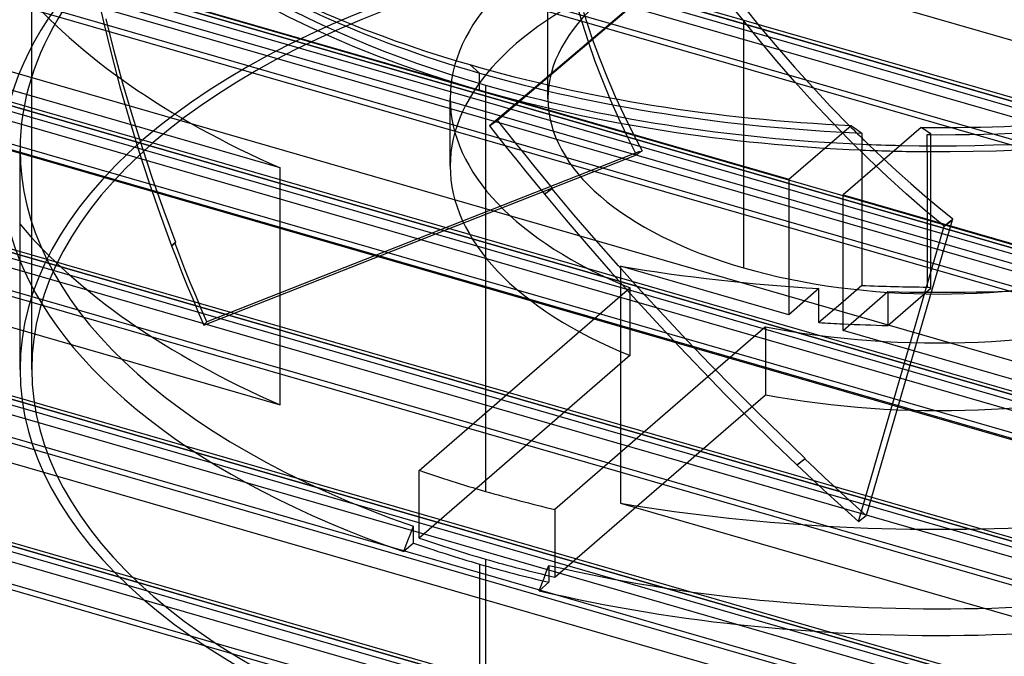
# Model space of a CAD drawing. Header units: millimetres. Extents: x -90 to 88, y -53 to 62.
# Tile 26 of 74: x -27 to -2, y 6 to 22. Entities that reach past the tile are written whole.
import ezdxf

# ---------------------------------------------------------------- set-up
doc = ezdxf.new("R2010")
doc.units = ezdxf.units.MM
doc.layers.add('MAIN-1', color=7, linetype='Continuous')
doc.layers.add('MAIN-2', color=7, linetype='Continuous')

msp = doc.modelspace()

# ---------------------------------------------------------------- linework, layer by layer
at = {"layer": 'MAIN-1'}
for p, q in [((51.288, -6.347), (-77.011, 30.69)), ((-76.653, 30.499), (50.653, -6.251)), ((50.303, -6.554), (-77.003, 30.196)), ((51.199, -7.534), (-78.399, 29.877)), ((48.038, -9.161), (-80.261, 27.876)), ((-79.903, 27.685), (47.403, -9.065)), ((47.053, -9.368), (-80.253, 27.382)), ((47.949, -10.349), (-81.649, 27.063)), ((-33.464, 25.643), (-7.483, 18.143)), ((44.788, -11.976), (-83.511, 25.061)), ((-83.153, 24.87), (44.153, -11.88)), ((32.825, 6.401), (-30.828, 24.776)), ((43.803, -12.183), (-83.503, 24.567)), ((44.699, -13.163), (-84.899, 24.248)), ((-10.74, 23.241), (-13.843, 20.606)), ((-13.825, 20.602), (-10.721, 23.237)), ((-12.737, 22.417), (-12.626, 22.076)), ((-8.643, 22.57), (-8.221, 22.046)), ((-20.495, 18.435), (-33.464, 22.179)), ((-12.626, 22.076), (-12.51, 21.738)), ((-8.221, 22.046), (-7.785, 21.526)), ((-7.785, 21.526), (-7.338, 21.012)), ((-7.338, 21.012), (-6.88, 20.506)), ((-6.88, 20.506), (-6.414, 20.009)), ((-6.414, 20.009), (-5.94, 19.523)), ((-7.483, 18.143), (-5.892, 19.521)), ((-4.102, 19.471), (-6.097, 17.743)), ((-5.892, 19.521), (-5.846, 19.489)), ((-5.846, 19.489), (-5.8, 19.456)), ((-5.8, 19.456), (-5.754, 19.424)), ((-5.754, 19.424), (-5.708, 19.391)), ((-5.708, 19.391), (-5.662, 19.359)), ((-5.662, 19.359), (-5.616, 19.327)), ((-5.616, 19.327), (-5.616, 18.894)), ((-5.616, 19.202), (-5.588, 19.174)), ((-5.588, 19.174), (-5.559, 19.146)), ((-5.559, 19.146), (-5.531, 19.118)), ((-5.617, 18.893), (-5.617, 18.159)), ((-5.531, 19.118), (-5.503, 19.091)), ((-5.503, 19.091), (-5.474, 19.063)), ((-5.474, 19.063), (-5.446, 19.036)), ((-20.495, 12.373), (-20.495, 18.435)), ((-7.483, 18.143), (-7.483, 14.679)), ((-6.097, 17.743), (1.177, 15.643)), ((-6.097, 14.279), (-6.097, 17.743)), ((-33.464, 16.117), (-20.495, 12.373)), ((-11.791, 15.923), (-11.791, 9.86)), ((-7.483, 14.679), (-11.791, 15.923)), ((-6.712, 15.347), (-7.483, 14.679)), ((-6.712, 14.481), (-6.712, 15.347)), ((-6.097, 15.013), (-6.712, 14.481)), ((1.177, 12.179), (-6.097, 14.279)), ((-11.791, 9.86), (1.177, 6.117))]:
    msp.add_line(p, q, dxfattribs=at)
for centre, major_axis, start_param, end_param in [((-3.643, 31.468), (-24, 0), 0.615496, 1.047198), ((-3.643, 31.468), (-24, 0), 1.047198, 1.476973), ((-3.643, 31.468), (-24, 0), 1.551656, 1.755014), ((-3.643, 30.602), (-23.502, 0), 1.486704, 1.521506), ((-3.643, 30.602), (-23.203, 0), 1.485669, 1.528136), ((-3.643, 21.942), (25.5, 0), -2.744083, -2.29275), ((-3.643, 27.138), (-25.5, 0), 1.450173, 1.474408), ((-3.643, 21.942), (-25.5, 0), 1.245552, 1.696885)]:
    msp.add_ellipse(centre, major_axis=major_axis, ratio=0.5, start_param=start_param, end_param=end_param, dxfattribs=at)
at = {"layer": 'MAIN-2'}
for p, q in [((-67.799, 39.057), (61.799, 1.646)), ((68.885, -0.255), (-61.885, 37.495)), ((65.635, -0.299), (-62.735, 36.758)), ((-71.049, 36.243), (58.549, -1.169)), ((65.635, -3.07), (-65.135, 34.68)), ((62.385, -3.113), (-65.985, 33.944)), ((-74.299, 33.428), (55.299, -3.983)), ((62.385, -5.885), (-68.385, 31.865)), ((59.135, -5.928), (-69.235, 31.129)), ((-77.549, 30.614), (52.049, -6.798)), ((-26.846, 13.282), (-26.846, 30.602)), ((-34.635, 29.628), (11.666, 16.262)), ((11.742, 16.328), (-34.56, 29.694)), ((11.316, 15.959), (-34.985, 29.325)), ((59.135, -8.699), (-71.635, 29.051)), ((10.691, 15.418), (-35.576, 28.774)), ((55.885, -8.743), (-72.485, 28.315)), ((-80.799, 27.799), (48.799, -9.612)), ((-13.643, 20.21), (-13.643, 27.77)), ((-21.546, 27.409), (6.203, 19.399)), ((55.885, -11.514), (-74.885, 26.236)), ((8.492, 13.513), (-35.964, 26.346)), ((-35.964, 26.259), (8.416, 13.448)), ((8.066, 13.145), (-35.964, 25.855)), ((52.635, -11.557), (-75.735, 25.5)), ((-84.049, 24.984), (45.549, -12.427)), ((7.946, 12.457), (-35.964, 25.133)), ((-30.694, 24.16), (76.694, -6.84)), ((52.635, -14.328), (-78.135, 23.422)), ((-25.199, 23.001), (-25.013, 22.169)), ((49.385, -14.372), (-78.985, 22.686)), ((-12.772, 22.161), (-12.922, 22.672)), ((7.946, 9.918), (-35.964, 22.594)), ((-35.964, 22.506), (7.946, 9.83)), ((-8.643, 22.203), (-8.835, 22.447)), ((31.825, 3.803), (-31.828, 22.178)), ((-25.013, 22.169), (-24.81, 21.339)), ((-24.737, 21.42), (-24.945, 22.249)), ((-8.218, 21.676), (-8.643, 22.203)), ((-8.643, 22.203), (-8.643, 15.88)), ((7.946, 9.426), (-35.964, 22.102)), ((-12.608, 21.656), (-12.772, 22.161)), ((-12.51, 21.738), (-12.326, 21.24)), ((-7.781, 21.154), (-8.218, 21.676)), ((-24.513, 20.593), (-24.737, 21.42)), ((-12.432, 21.156), (-12.608, 21.656)), ((7.946, 8.705), (-35.964, 21.38)), ((-24.81, 21.339), (-24.592, 20.511)), ((-12.243, 20.662), (-12.432, 21.156)), ((-12.326, 21.24), (-12.129, 20.748)), ((-15.393, 20.859), (-15.643, 21.076)), ((-7.331, 20.637), (-7.781, 21.154)), ((-15.393, 20.426), (-15.393, 20.859)), ((-12.043, 20.176), (-12.243, 20.662)), ((-12.129, 20.748), (-11.921, 20.264)), ((-24.592, 20.511), (-24.358, 19.686)), ((-24.273, 19.77), (-24.513, 20.593)), ((-15.245, 20.555), (-15.245, 10.163)), ((-13.843, 20.606), (-15.137, 19.508)), ((-14.934, 19.66), (-13.825, 20.602)), ((-6.871, 20.129), (-7.331, 20.637)), ((75.194, -10.737), (-32.194, 20.263)), ((-16.143, 18.478), (-16.143, 20.21)), ((-11.831, 19.698), (-12.043, 20.176)), ((-11.921, 20.264), (-11.702, 19.789)), ((-6.403, 19.63), (-6.871, 20.129)), ((-24.358, 19.686), (-24.108, 18.866)), ((-24.018, 18.951), (-24.273, 19.77)), ((-15.137, 19.508), (-14.934, 19.66)), ((-14.704, 19.368), (-14.934, 19.66)), ((-11.609, 19.23), (-11.831, 19.698)), ((-11.702, 19.789), (-11.472, 19.324)), ((-15.137, 19.508), (-14.906, 19.215)), ((-5.928, 19.144), (-6.403, 19.63)), ((-5.94, 19.523), (-5.886, 19.469)), ((-5.886, 19.469), (-5.832, 19.415)), ((-5.832, 19.415), (-5.778, 19.362)), ((-4.06, 19.443), (-4.102, 19.471)), ((-4.017, 19.415), (-4.06, 19.443)), ((-3.975, 19.388), (-4.017, 19.415)), ((-14.906, 19.215), (-14.674, 18.924)), ((-14.472, 19.076), (-14.704, 19.368)), ((-11.377, 18.772), (-11.609, 19.23)), ((-11.472, 19.324), (-11.233, 18.87)), ((-5.448, 18.67), (-5.928, 19.144)), ((-5.778, 19.362), (-5.724, 19.308)), ((-5.724, 19.308), (-5.67, 19.255)), ((-5.67, 19.255), (-5.616, 19.202)), ((-3.932, 19.36), (-3.975, 19.388)), ((-3.943, 19.286), (-3.927, 19.289)), ((-3.943, 18.853), (-3.943, 19.286)), ((-3.89, 19.333), (-3.932, 19.36)), ((-3.927, 19.289), (-3.911, 19.293)), ((-3.911, 19.293), (-3.895, 19.296)), ((-3.895, 19.296), (-3.879, 19.299)), ((-3.847, 19.306), (-3.89, 19.333)), ((-3.879, 19.299), (-3.863, 19.302)), ((-3.863, 19.302), (-3.847, 19.306)), ((-3.847, 15.361), (-3.847, 19.306)), ((-27.145, 13.282), (-27.145, 18.909)), ((-23.747, 18.137), (-24.018, 18.951)), ((-14.674, 18.924), (-14.441, 18.633)), ((-14.238, 18.785), (-14.472, 19.076)), ((-5.446, 19.036), (-5.086, 18.694)), ((-24.108, 18.866), (-23.842, 18.051)), ((-22.445, 14.413), (-11.377, 18.772)), ((-11.299, 18.857), (-22.368, 14.498)), ((-14.003, 18.495), (-14.238, 18.785)), ((-11.377, 18.772), (-11.299, 18.857)), ((-11.357, 18.786), (-11.377, 18.772)), ((-11.336, 18.8), (-11.357, 18.786)), ((-11.316, 18.814), (-11.336, 18.8)), ((-11.295, 18.828), (-11.316, 18.814)), ((-11.275, 18.842), (-11.295, 18.828)), ((-11.254, 18.856), (-11.275, 18.842)), ((-11.233, 18.87), (-11.254, 18.856)), ((-4.964, 18.212), (-5.448, 18.67)), ((-5.086, 18.694), (-4.726, 18.361)), ((-3.94, 15.388), (-3.94, 18.852)), ((-14.441, 18.633), (-14.206, 18.342)), ((-13.767, 18.205), (-14.003, 18.495)), ((-23.462, 17.33), (-23.747, 18.137)), ((-14.206, 18.342), (-13.969, 18.053)), ((-13.529, 17.917), (-13.767, 18.205)), ((-5.617, 18.159), (-5.617, 15.429)), ((-4.478, 17.77), (-4.964, 18.212)), ((-4.726, 18.361), (-4.365, 18.037)), ((-23.842, 18.051), (-23.562, 17.241)), ((-13.969, 18.053), (-13.731, 17.765)), ((-13.731, 17.765), (-13.529, 17.917)), ((-13.539, 17.901), (-13.571, 17.878)), ((-12.981, 17.239), (-13.539, 17.901)), ((-4.365, 18.037), (-4.004, 17.724)), ((-13.699, 17.787), (-13.731, 17.765)), ((-13.731, 17.765), (-13.176, 17.101)), ((-13.667, 17.81), (-13.699, 17.787)), ((-13.635, 17.833), (-13.667, 17.81)), ((-13.603, 17.855), (-13.635, 17.833)), ((-13.571, 17.878), (-13.603, 17.855)), ((-3.993, 17.347), (-4.478, 17.77)), ((-4.004, 17.724), (-3.644, 17.421)), ((-3.644, 17.421), (-3.285, 17.129)), ((-23.562, 17.241), (-23.268, 16.439)), ((-23.162, 16.529), (-23.462, 17.33)), ((-12.414, 16.582), (-12.981, 17.239)), ((-3.509, 16.942), (-3.993, 17.347)), ((-3.285, 17.129), (-3.317, 17.102)), ((-13.176, 17.101), (-12.612, 16.442)), ((-5.704, 9.389), (-3.509, 16.942)), ((-3.306, 17.095), (-5.502, 9.542)), ((-3.509, 16.942), (-3.306, 17.095)), ((-3.477, 16.969), (-3.509, 16.942)), ((-3.445, 16.996), (-3.477, 16.969)), ((-3.413, 17.022), (-3.445, 16.996)), ((-3.381, 17.049), (-3.413, 17.022)), ((-3.349, 17.076), (-3.381, 17.049)), ((-3.317, 17.102), (-3.349, 17.076)), ((-23.19, 16.524), (-23.268, 16.439)), ((-23.268, 16.439), (-23.25, 16.454)), ((-23.268, 16.439), (-23.137, 16.098)), ((-23.25, 16.454), (-23.232, 16.469)), ((-23.232, 16.469), (-23.215, 16.484)), ((-23.215, 16.484), (-23.197, 16.499)), ((-23.197, 16.499), (-23.18, 16.514)), ((-23.06, 16.183), (-23.19, 16.524)), ((-23.18, 16.514), (-23.162, 16.529)), ((-12.612, 16.442), (-12.04, 15.789)), ((-11.84, 15.931), (-12.414, 16.582)), ((-22.927, 15.844), (-23.06, 16.183)), ((-23.137, 16.098), (-23.004, 15.759)), ((-11.26, 15.286), (-11.84, 15.931)), ((-23.004, 15.759), (-22.868, 15.42)), ((-22.791, 15.505), (-22.927, 15.844)), ((-12.04, 15.789), (-11.461, 15.141)), ((-22.868, 15.42), (-22.73, 15.083)), ((-22.653, 15.168), (-22.791, 15.505)), ((-16.934, 10.7), (-11.545, 15.367)), ((-11.545, 15.367), (-11.545, 13.635)), ((-5.617, 15.429), (-6.097, 15.013)), ((-3.847, 15.361), (-3.94, 15.388)), ((-22.512, 14.832), (-22.653, 15.168)), ((-11.461, 15.141), (-10.877, 14.5)), ((-10.673, 14.648), (-11.26, 15.286)), ((-6.097, 14.279), (-4.952, 15.271)), ((-4.952, 14.405), (-3.847, 15.361)), ((-4.952, 15.271), (-4.952, 14.405)), ((-22.73, 15.083), (-22.589, 14.747)), ((-22.589, 14.747), (-22.445, 14.413)), ((-22.368, 14.498), (-22.512, 14.832)), ((-10.081, 14.018), (-10.673, 14.648)), ((-22.368, 14.498), (-22.445, 14.413)), ((-8.081, 14.367), (-13.469, 9.7)), ((-10.877, 14.5), (-10.286, 13.867)), ((-8.081, 14.367), (-8.081, 12.635)), ((-10.286, 13.867), (-9.691, 13.242)), ((-9.484, 13.396), (-10.081, 14.018)), ((-11.545, 13.635), (-16.934, 8.968)), ((-8.883, 12.783), (-9.484, 13.396)), ((-9.691, 13.242), (-9.091, 12.626)), ((-33.464, 12.653), (1.177, 2.653)), ((-13.469, 7.968), (-8.081, 12.635)), ((-9.091, 12.626), (-8.488, 12.02)), ((-8.278, 12.18), (-8.883, 12.783)), ((-7.671, 11.588), (-8.278, 12.18)), ((-8.488, 12.02), (-7.882, 11.424)), ((-7.062, 11.006), (-7.671, 11.588)), ((-7.882, 11.424), (-7.274, 10.839)), ((-7.274, 10.839), (-7.071, 10.992)), ((-7.274, 10.839), (-7.239, 10.867)), ((-7.274, 10.839), (-7.013, 10.593)), ((-7.239, 10.867), (-7.203, 10.895)), ((-7.203, 10.895), (-7.168, 10.923)), ((-7.168, 10.923), (-7.133, 10.951)), ((-7.133, 10.951), (-7.097, 10.979)), ((-7.097, 10.979), (-7.062, 11.006)), ((-6.811, 10.745), (-7.071, 10.992)), ((-16.934, 8.968), (-16.934, 10.7)), ((-7.013, 10.593), (-6.752, 10.348)), ((-6.55, 10.501), (-6.811, 10.745)), ((-6.752, 10.348), (-6.491, 10.105)), ((-6.288, 10.258), (-6.55, 10.501)), ((-6.491, 10.105), (-6.229, 9.865)), ((-6.026, 10.017), (-6.288, 10.258)), ((-6.229, 9.865), (-5.967, 9.626)), ((-5.764, 9.778), (-6.026, 10.017)), ((-13.469, 9.7), (-13.469, 7.968)), ((-5.967, 9.626), (-5.704, 9.389)), ((-5.502, 9.542), (-5.764, 9.778)), ((-5.704, 9.389), (-5.502, 9.542)), ((-17.167, 9.053), (-17.125, 9.161)), ((-17.125, 9.161), (-17.084, 9.269)), ((-17.084, 8.838), (-17.084, 9.269)), ((-17.084, 8.838), (-17.333, 8.622)), ((-17.292, 8.73), (-17.25, 8.838)), ((-17.25, 8.838), (-17.209, 8.946)), ((-17.209, 8.946), (-17.167, 9.053)), ((-17.333, 8.622), (-17.292, 8.73)), ((-15.245, 8.431), (-15.245, 3.235)), ((-15.394, 8.301), (-15.394, 3.105)), ((-13.703, 8.053), (-13.661, 8.161)), ((-13.661, 8.161), (-13.62, 8.269)), ((-13.62, 8.269), (-13.62, 7.838)), ((-13.869, 7.622), (-13.62, 7.838)), ((-13.828, 7.73), (-13.786, 7.838)), ((-13.786, 7.838), (-13.744, 7.946)), ((-13.744, 7.946), (-13.703, 8.053)), ((-13.869, 7.622), (-13.828, 7.73))]:
    msp.add_line(p, q, dxfattribs=at)
for centre, major_axis, start_param, end_param in [((-3.643, 30.602), (-23.5, 0), 0.000012, 1.047198), ((-3.643, 30.602), (-23.5, 0), 1.558025, 3.141547), ((-3.643, 30.602), (-23.203, 0), 0.332585, 1.047198), ((-3.643, 30.602), (-23.203, 0), 1.528136, 2.809006), ((-3.643, 18.909), (-23.502, 0), -0.615585, 0), ((-3.643, 13.282), (-23.502, 0), -2.094395, 0.000012), ((-3.643, 18.478), (-24, 0), -0.615585, 0.963767), ((-3.643, 13.282), (23.203, 0), 1.047198, 3.141604), ((-3.643, 20.21), (10, 0), 1.047198, 3.141624), ((-3.643, 20.21), (-12.5, 0), -0.886507, 0), ((-3.643, 31.035), (-23.5, 0), 0.615496, 1.047198), ((-3.643, 31.035), (-23.5, 0), 1.558025, 2.526106), ((-3.643, 18.478), (12.5, 0), 2.255086, 3.141593), ((-3.643, 28.004), (-25.5, 0), 0.39751, 0.848843), ((-3.643, 31.035), (-23.5, 0), 1.047198, 1.486747), ((-3.643, 30.602), (-23.5, 0), 1.047198, 1.486747), ((-3.643, 30.602), (-23.203, 0), 1.047198, 1.485669), ((-3.643, 20.21), (-12.5, 0), 0, 0.886507), ((-3.643, 20.21), (10, 0), -3.141561, -2.094395), ((-3.643, 20.21), (10, 0), -2.094395, 0.000031), ((-3.643, 20.21), (-12.5, 0), 1.207888, 2.980902), ((-3.643, 18.909), (-23.502, 0), 0, 0.961996), ((-3.643, 30.602), (-23.502, 0), 1.521506, 1.558187), ((-3.643, 18.478), (12.5, 0), 3.141593, 4.0281), ((-3.643, 18.909), (-23.502, 0), 1.132399, 3.056391), ((-3.643, 18.478), (-24, 0), 1.130628, 3.058163), ((-3.643, 18.478), (12.5, 0), -1.933704, -0.160691), ((-3.643, 28.004), (-25.5, 0), 1.245552, 1.450173), ((-3.643, 27.138), (-23.502, 0), 1.486704, 1.558187), ((-3.643, 28.004), (-25.5, 0), 1.51946, 1.696885), ((-3.643, 27.138), (-25.5, 0), 1.474408, 1.51946), ((-3.643, 13.282), (-23.502, 0), 0.000012, 1.047198), ((-3.643, 13.282), (23.203, 0), -3.141581, -2.094395), ((-3.643, 13.282), (-23.502, 0), 1.047198, 3.141604), ((-3.643, 13.282), (23.203, 0), -2.094395, 0.000012), ((-3.643, 20.21), (23.203, 0), -2.180698, -2.094395), ((-3.643, 20.21), (23.203, 0), -2.094395, -2.008092), ((-3.643, 18.478), (-23.502, 0), 0.961996, 1.047198), ((-3.643, 18.478), (-23.203, 0), 0.960895, 1.047198), ((-3.643, 18.478), (-23.203, 0), 1.047198, 1.1335), ((-3.643, 18.478), (-23.502, 0), 1.047198, 1.132399)]:
    msp.add_ellipse(centre, major_axis=major_axis, ratio=0.5, start_param=start_param, end_param=end_param, dxfattribs=at)

doc.saveas('drawing.dxf')
